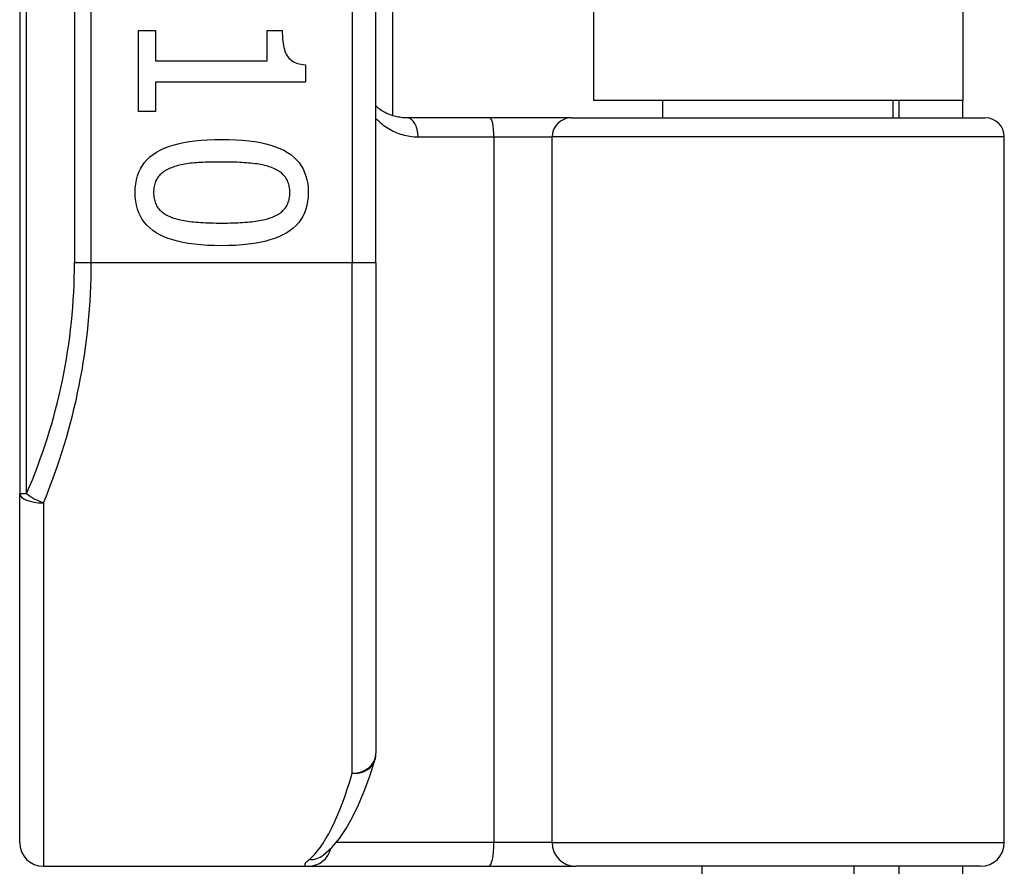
# Model space of a CAD drawing. Header units: inches. Extents: x 4 to 120, y 7 to 65.
# Tile 28 of 83: x 27.031 to 27.847, y 21.77 to 22.472. Entities that reach past the tile are written whole.
import ezdxf

# ---------------------------------------------------------------- set-up
doc = ezdxf.new("R2010")
doc.units = ezdxf.units.IN
doc.header["$MEASUREMENT"] = 0
doc.layers.add('Visible Edges(ANSI)', color=7, linetype='Continuous', lineweight=25)
doc.layers.add('Visible Tangent Edges(ANSI)', color=7, linetype='Continuous', lineweight=25)

msp = doc.modelspace()

# ---------------------------------------------------------------- linework, layer by layer
at = {"layer": 'Visible Edges(ANSI)'}
for p, q in [((27.03054, 23.96152), (27.03054, 22.07933)), ((27.32582, 22.27042), (27.32582, 23.77042)), ((27.3396, 23.64847), (27.3396, 22.39237)), ((27.50604, 23.63592), (27.50604, 22.40492)), ((27.81204, 23.63592), (27.81204, 22.40492)), ((27.12911, 22.46293), (27.14318, 22.46293)), ((27.12911, 22.39571), (27.12911, 22.46293)), ((27.14318, 22.46293), (27.14318, 22.43792)), ((27.23553, 22.46293), (27.24814, 22.46293)), ((27.23553, 22.43792), (27.23553, 22.46293)), ((27.14318, 22.43792), (27.23553, 22.43792)), ((27.26735, 22.43446), (27.26735, 22.42017)), ((27.14318, 22.42017), (27.14318, 22.39571)), ((27.26735, 22.42017), (27.14318, 22.42017)), ((27.81204, 22.40492), (27.50604, 22.40492)), ((27.56357, 22.3905), (27.56357, 22.40492)), ((27.75452, 22.3905), (27.75452, 22.40492)), ((27.75904, 22.40492), (27.75904, 22.3905)), ((27.81204, 22.3905), (27.81204, 22.40492)), ((27.14318, 22.39571), (27.12911, 22.39571)), ((27.42004, 22.3905), (27.35159, 22.3905)), ((27.48753, 22.3905), (27.42004, 22.3905)), ((27.48753, 22.3905), (27.8308, 22.3905)), ((27.84654, 21.79011), (27.84654, 22.37476)), ((27.32582, 22.27042), (27.32582, 21.86415)), ((27.03054, 21.79011), (27.03054, 22.07933)), ((27.28195, 21.77947), (27.28239, 21.77983)), ((27.05023, 21.77042), (27.26967, 21.77042)), ((27.26967, 21.77042), (27.41915, 21.77042)), ((27.41915, 21.77042), (27.49146, 21.77042)), ((27.82686, 21.77042), (27.49146, 21.77042)), ((27.59605, 21.61688), (27.59605, 21.77042)), ((27.72204, 21.61688), (27.72204, 21.77042)), ((27.75904, 21.77042), (27.75904, 21.73942)), ((27.81204, 21.73942), (27.81204, 21.77042))]:
    msp.add_line(p, q, dxfattribs=at)
at = {"layer": 'Visible Edges(ANSI)', "flags": 128}
for points in [[(27.24814, 22.46293), (27.24817, 22.46062), (27.24826, 22.45841), (27.2484, 22.45631), (27.24859, 22.45431), (27.24884, 22.45242), (27.24915, 22.45062), (27.24951, 22.44894), (27.24993, 22.44735), (27.25041, 22.44587), (27.25094, 22.44449), (27.25152, 22.44322), (27.25216, 22.44205), (27.25288, 22.44098), (27.2537, 22.43998), (27.25462, 22.43907), (27.25564, 22.43823), (27.25675, 22.43748), (27.25797, 22.4368), (27.25929, 22.43621), (27.2607, 22.4357), (27.26221, 22.43527), (27.26383, 22.43492), (27.26554, 22.43465), (27.26735, 22.43446)], [(27.35159, 22.3905), (27.35035, 22.39052), (27.34912, 22.39058), (27.3479, 22.39068), (27.34668, 22.39081), (27.34549, 22.39098), (27.3443, 22.39118), (27.34313, 22.39142), (27.34198, 22.39169), (27.34084, 22.39199), (27.33972, 22.39233), (27.33861, 22.39269), (27.33752, 22.39309), (27.33645, 22.39352), (27.33539, 22.39398), (27.33435, 22.39447), (27.33333, 22.39499), (27.33232, 22.39553), (27.33134, 22.39611), (27.33037, 22.39671), (27.32942, 22.39734), (27.32849, 22.39799), (27.32758, 22.39867), (27.32669, 22.39938), (27.32582, 22.40011)], [(27.12621, 22.3286), (27.12633, 22.33231), (27.1267, 22.33586), (27.12731, 22.33923), (27.12817, 22.34244), (27.12928, 22.34548), (27.13063, 22.34835), (27.13223, 22.35105), (27.13407, 22.35359), (27.13616, 22.35596), (27.1385, 22.35815), (27.14108, 22.36018), (27.1439, 22.36204), (27.14698, 22.36375), (27.15032, 22.3653), (27.15392, 22.36671), (27.15777, 22.36797), (27.16188, 22.36908), (27.16625, 22.37004), (27.17088, 22.37086), (27.17577, 22.37152), (27.18091, 22.37204), (27.18631, 22.37241), (27.19198, 22.37263), (27.19789, 22.37271)], [(27.19789, 22.37271), (27.20397, 22.37263), (27.20977, 22.37241), (27.21529, 22.37204), (27.22053, 22.37151), (27.22549, 22.37084), (27.23018, 22.37001), (27.23459, 22.36904), (27.23871, 22.36792), (27.24256, 22.36665), (27.24614, 22.36523), (27.24943, 22.36365), (27.25244, 22.36193), (27.2552, 22.36006), (27.25771, 22.35801), (27.25999, 22.35581), (27.26203, 22.35344), (27.26382, 22.35091), (27.26538, 22.34821), (27.2667, 22.34535), (27.26778, 22.34233), (27.26862, 22.33914), (27.26922, 22.33579), (27.26958, 22.33228), (27.2697, 22.3286)], [(27.19789, 22.35395), (27.19551, 22.35394), (27.19319, 22.35392), (27.19094, 22.35389), (27.18875, 22.35385), (27.18663, 22.35379), (27.18458, 22.35373), (27.18259, 22.35364), (27.18067, 22.35355), (27.17882, 22.35345), (27.17703, 22.35333), (27.17532, 22.3532), (27.17366, 22.35306), (27.17206, 22.35289), (27.17048, 22.3527), (27.16894, 22.35248), (27.16742, 22.35224), (27.16594, 22.35196), (27.16448, 22.35166), (27.16305, 22.35133), (27.16165, 22.35097), (27.16028, 22.35058), (27.15894, 22.35017), (27.15764, 22.34973), (27.15635, 22.34926)], [(27.23988, 22.34915), (27.23868, 22.3496), (27.23743, 22.35003), (27.23613, 22.35043), (27.23478, 22.35081), (27.23338, 22.35116), (27.23192, 22.35149), (27.23042, 22.3518), (27.22886, 22.35208), (27.22726, 22.35233), (27.2256, 22.35256), (27.22389, 22.35276), (27.22213, 22.35294), (27.22032, 22.3531), (27.21848, 22.35325), (27.21659, 22.35338), (27.21467, 22.3535), (27.21271, 22.35361), (27.21071, 22.3537), (27.20867, 22.35377), (27.20659, 22.35384), (27.20448, 22.35389), (27.20232, 22.35392), (27.20013, 22.35394), (27.19789, 22.35395)], [(27.15635, 22.34926), (27.15519, 22.3488), (27.15406, 22.3483), (27.15299, 22.34778), (27.15196, 22.34722), (27.15097, 22.34663), (27.15003, 22.34601), (27.14914, 22.34535), (27.14829, 22.34467), (27.14749, 22.34395), (27.14673, 22.3432), (27.14602, 22.34242), (27.14536, 22.34161), (27.14474, 22.34076), (27.14418, 22.33987), (27.14367, 22.33893), (27.14322, 22.33796), (27.14281, 22.33694), (27.14247, 22.33587), (27.14217, 22.33477), (27.14193, 22.33362), (27.14174, 22.33243), (27.14161, 22.3312), (27.14153, 22.32992), (27.1415, 22.3286)], [(27.2544, 22.3286), (27.25437, 22.32987), (27.2543, 22.33109), (27.25417, 22.33228), (27.25399, 22.33343), (27.25377, 22.33455), (27.25349, 22.33562), (27.25316, 22.33666), (27.25278, 22.33766), (27.25236, 22.33862), (27.25188, 22.33954), (27.25135, 22.34043), (27.25077, 22.34127), (27.25014, 22.34209), (27.24946, 22.34287), (27.24873, 22.34363), (27.24795, 22.34436), (27.24711, 22.34506), (27.24623, 22.34573), (27.2453, 22.34637), (27.24432, 22.34698), (27.24328, 22.34757), (27.2422, 22.34812), (27.24107, 22.34865), (27.23988, 22.34915)], [(27.19801, 22.2846), (27.19196, 22.28468), (27.1862, 22.2849), (27.1807, 22.28528), (27.17548, 22.2858), (27.17053, 22.28648), (27.16586, 22.2873), (27.16146, 22.28827), (27.15734, 22.28939), (27.15348, 22.29067), (27.1499, 22.29209), (27.1466, 22.29366), (27.14357, 22.29538), (27.1408, 22.29726), (27.13826, 22.2993), (27.13597, 22.3015), (27.13392, 22.30386), (27.13211, 22.30639), (27.13055, 22.30907), (27.12922, 22.31192), (27.12813, 22.31493), (27.12729, 22.31811), (27.12669, 22.32144), (27.12633, 22.32494), (27.12621, 22.3286)], [(27.1415, 22.3286), (27.14153, 22.32735), (27.1416, 22.32614), (27.14173, 22.32497), (27.14191, 22.32383), (27.14213, 22.32273), (27.14241, 22.32166), (27.14274, 22.32063), (27.14312, 22.31964), (27.14354, 22.31869), (27.14402, 22.31777), (27.14455, 22.31688), (27.14513, 22.31604), (27.14576, 22.31523), (27.14644, 22.31444), (27.14717, 22.31369), (27.14796, 22.31297), (27.14879, 22.31228), (27.14967, 22.31161), (27.1506, 22.31098), (27.15158, 22.31038), (27.15262, 22.30981), (27.1537, 22.30927), (27.15484, 22.30876), (27.15602, 22.30828)], [(27.2697, 22.3286), (27.26957, 22.32491), (27.2692, 22.32138), (27.26858, 22.31802), (27.26771, 22.31482), (27.26659, 22.31179), (27.26523, 22.30893), (27.26362, 22.30624), (27.26175, 22.30371), (27.25965, 22.30135), (27.25729, 22.29916), (27.25468, 22.29713), (27.25183, 22.29527), (27.24873, 22.29357), (27.24537, 22.29201), (27.24177, 22.2906), (27.23791, 22.28934), (27.2338, 22.28823), (27.22944, 22.28727), (27.22483, 22.28646), (27.21997, 22.28579), (27.21485, 22.28527), (27.20949, 22.2849), (27.20387, 22.28468), (27.19801, 22.2846)], [(27.2401, 22.30839), (27.24125, 22.30887), (27.24235, 22.30938), (27.24341, 22.30991), (27.24442, 22.31048), (27.24538, 22.31107), (27.24629, 22.3117), (27.24715, 22.31235), (27.24797, 22.31303), (27.24874, 22.31374), (27.24946, 22.31448), (27.25014, 22.31524), (27.25077, 22.31604), (27.25135, 22.31687), (27.25188, 22.31774), (27.25236, 22.31865), (27.25278, 22.31959), (27.25316, 22.32058), (27.25349, 22.32161), (27.25377, 22.32267), (27.25399, 22.32378), (27.25417, 22.32493), (27.2543, 22.32611), (27.25437, 22.32734), (27.2544, 22.3286)], [(27.15602, 22.30828), (27.15718, 22.30784), (27.15839, 22.30743), (27.15966, 22.30704), (27.16097, 22.30666), (27.16234, 22.30632), (27.16375, 22.30599), (27.16522, 22.30568), (27.16674, 22.3054), (27.16831, 22.30514), (27.16993, 22.3049), (27.1716, 22.30468), (27.17333, 22.30448), (27.1751, 22.3043), (27.17693, 22.30414), (27.17881, 22.30399), (27.18074, 22.30386), (27.18271, 22.30374), (27.18475, 22.30364), (27.18683, 22.30356), (27.18896, 22.30349), (27.19115, 22.30343), (27.19338, 22.3034), (27.19567, 22.30337), (27.19801, 22.30336)], [(27.19801, 22.30336), (27.20034, 22.30337), (27.20263, 22.3034), (27.20486, 22.30343), (27.20704, 22.30349), (27.20917, 22.30356), (27.21125, 22.30364), (27.21328, 22.30374), (27.21525, 22.30386), (27.21717, 22.30399), (27.21904, 22.30414), (27.22086, 22.3043), (27.22263, 22.30448), (27.22434, 22.30468), (27.22601, 22.3049), (27.22764, 22.30514), (27.22921, 22.30541), (27.23074, 22.3057), (27.23222, 22.30602), (27.23365, 22.30635), (27.23504, 22.30671), (27.23637, 22.3071), (27.23766, 22.30751), (27.23891, 22.30794), (27.2401, 22.30839)], [(27.28239, 21.77983), (27.28933, 21.78613), (27.2955, 21.79347), (27.30114, 21.80177), (27.30639, 21.81107), (27.31135, 21.82136), (27.31608, 21.83268), (27.32061, 21.84502), (27.32495, 21.85838)]]:
    msp.add_lwpolyline(points, dxfattribs=at)
at = {"layer": 'Visible Edges(ANSI)'}
for centre, radius, start, end in [((27.8308, 22.37476), 0.01575, 0, 90), ((27.30613, 21.86415), 0.01969, 342.95848, 0), ((27.05023, 21.79011), 0.01969, 180, 270), ((27.82686, 21.79011), 0.01969, 270, 0)]:
    msp.add_arc(centre, radius, start, end, dxfattribs=at)
at = {"layer": 'Visible Tangent Edges(ANSI)'}
for p, q in [((27.03631, 22.07933), (27.03631, 23.96152)), ((27.07596, 23.77042), (27.07596, 22.27042)), ((27.08988, 22.27042), (27.08988, 23.77042)), ((27.30613, 23.77042), (27.30613, 22.27042)), ((27.36074, 22.37476), (27.4236, 22.37476)), ((27.4236, 22.37476), (27.4718, 22.37476)), ((27.4236, 22.37476), (27.4236, 21.79011)), ((27.84654, 22.37476), (27.4718, 22.37476)), ((27.4718, 21.79011), (27.4718, 22.37476)), ((27.08988, 22.27042), (27.07596, 22.27042)), ((27.30613, 22.27042), (27.08988, 22.27042)), ((27.32582, 22.27042), (27.30613, 22.27042)), ((27.30613, 21.8475), (27.30613, 22.27042)), ((27.03054, 22.07933), (27.03631, 22.07933)), ((27.05023, 22.0715), (27.05023, 21.77042)), ((27.4236, 21.79011), (27.29286, 21.79011)), ((27.4718, 21.79011), (27.4236, 21.79011)), ((27.4718, 21.79011), (27.84654, 21.79011))]:
    msp.add_line(p, q, dxfattribs=at)
at = {"layer": 'Visible Tangent Edges(ANSI)', "flags": 128}
for points in [[(27.32581, 22.38997), (27.32697, 22.38881), (27.32815, 22.3877), (27.32936, 22.38662), (27.3306, 22.38559), (27.33187, 22.38459), (27.33317, 22.38364), (27.33449, 22.38273), (27.33584, 22.38187), (27.33722, 22.38105), (27.33863, 22.38028), (27.34006, 22.37955), (27.34151, 22.37887), (27.34299, 22.37824), (27.34449, 22.37765), (27.34602, 22.37712), (27.34757, 22.37664), (27.34915, 22.37621), (27.35074, 22.37584), (27.35236, 22.37551), (27.354, 22.37525), (27.35566, 22.37503), (27.35734, 22.37488), (27.35903, 22.37479), (27.36074, 22.37476)], [(27.27034, 21.77593), (27.2698, 21.77548), (27.26931, 21.77506), (27.26885, 21.77465), (27.26845, 21.77426), (27.26808, 21.77389), (27.26776, 21.77353), (27.26748, 21.7732), (27.26725, 21.77288), (27.26706, 21.77258), (27.26692, 21.7723), (27.26683, 21.77204), (27.26677, 21.7718), (27.26677, 21.77158), (27.2668, 21.77138), (27.26689, 21.7712), (27.26702, 21.77104), (27.26719, 21.77089), (27.26741, 21.77077), (27.26767, 21.77066), (27.26798, 21.77058), (27.26834, 21.77051), (27.26874, 21.77046), (27.26918, 21.77043), (27.26967, 21.77042)]]:
    msp.add_lwpolyline(points, dxfattribs=at)
at = {"layer": 'Visible Tangent Edges(ANSI)'}
msp.add_arc((26.59564, 22.27042), 0.48031, 336.55613, 0, dxfattribs=at)
for centre, major_axis, ratio, start_param, end_param in [((27.35159, 22.37476), (0, 0.01575), 0.580671, 4.712389, 6.283185), ((27.42004, 22.37476), (0, 0.01575), 0.225879, 4.712389, 6.283185), ((27.48753, 22.37476), (0, 0.01575), 0.998608, 0, 1.570796), ((26.60956, 22.27042), (0, 0.5), 0.96063, 4.303216, 4.712389), ((27.05023, 22.07933), (-0.01969, 0), 0.39785, 0, 1.570796), ((27.05023, 22.07933), (-0.01806, 0.00783), 0.369668, 0.864875, 1.72975), ((27.30613, 21.86415), (0.01969, 0), 0.845842, 4.712389, 6.283185), ((27.30613, 21.86415), (0.01882, -0.00577), 0.834757, 4.962887, 6.283185), ((27.2566, 22.27042), (0, -0.5), 0.185699, 0.148494, 0.562654), ((27.41915, 21.79011), (0, -0.01969), 0.225879, 0, 1.570796), ((27.49146, 21.79011), (0, -0.01969), 0.998608, 4.712389, 6.283185), ((27.26967, 21.79011), (0, -0.01969), 0.985236, 0, 1.320384), ((27.27034, 21.7954), (0.01205, -0.01557), 0.971402, 5.610492, 6.283185)]:
    msp.add_ellipse(centre, major_axis=major_axis, ratio=ratio, start_param=start_param, end_param=end_param, dxfattribs=at)

doc.saveas('drawing.dxf')
